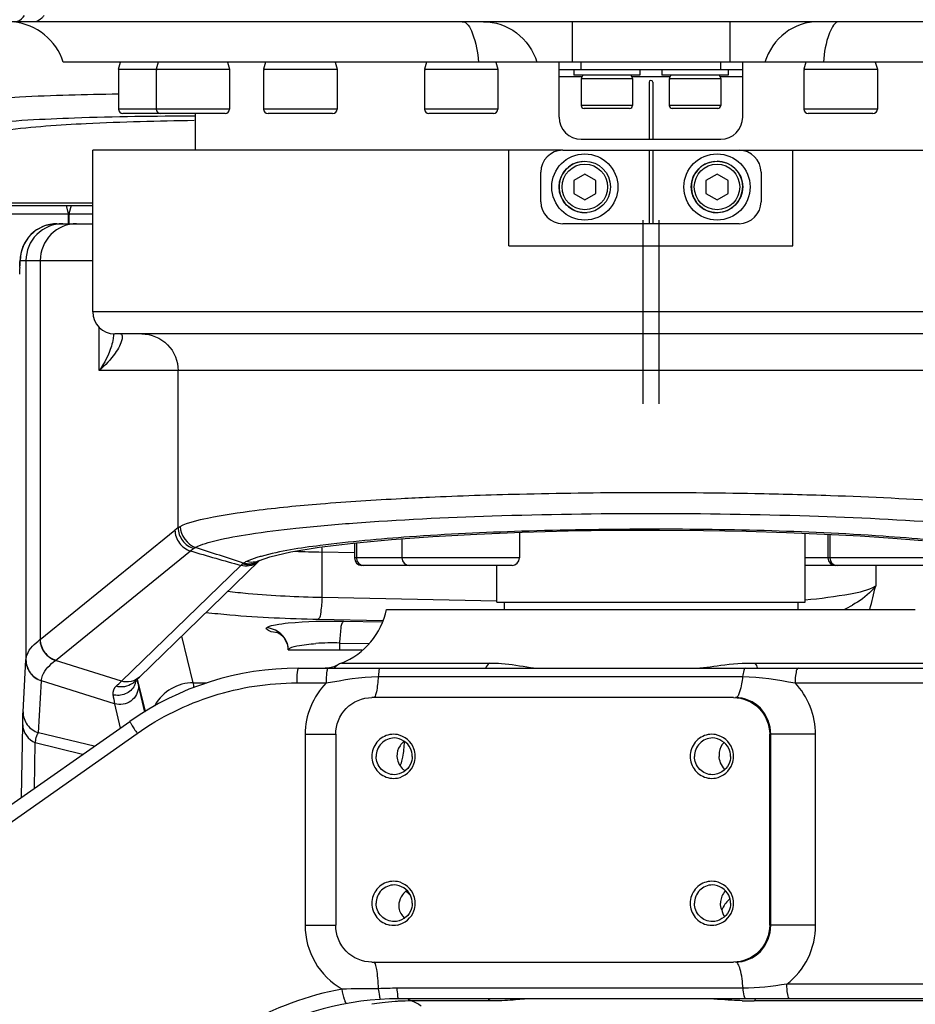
# Model space of a CAD drawing. Header units: millimetres. Extents: x 0 to 5940, y 0 to 4200.
# Tile 35 of 87: x 2798 to 2920, y 478 to 612. Entities that reach past the tile are written whole.
import ezdxf

# ---------------------------------------------------------------- set-up
doc = ezdxf.new("R2010")
doc.units = ezdxf.units.MM
doc.header["$LTSCALE"] = 326.7
doc.linetypes.add('CENTER', pattern=[0.6, 0.375, -0.075, 0.075, -0.075])
doc.layers.get('0').update_dxf_attribs({"linetype": 'CONTINUOUS'})
for name, color, linetype in [('03___PRT_ALL_CURVES', 7, 'CONTINUOUS'), ('304102000076DXF_CONTINUOUS_LINE', 7, 'CONTINUOUS'), ('304102000078DXF_CONTINUOUS_LINE', 7, 'CONTINUOUS'), ('304102000081DXF_CONTINUOUS_LINE', 7, 'CONTINUOUS'), ('304103000186DXF_CONTINUOUS_LINE', 7, 'CONTINUOUS'), ('304104000214DXF_CONTINUOUS_LINE', 7, 'CONTINUOUS'), ('304105000065DXF_CONTINUOUS_LINE', 7, 'CONTINUOUS'), ('304105000067DXF_CONTINUOUS_LINE', 7, 'CONTINUOUS'), ('304105000176DXF_CONTINUOUS_LINE', 7, 'CONTINUOUS'), ('304301000040DXF_CONTINUOUS_LINE', 7, 'CONTINUOUS'), ('304301000104DXF_CONTINUOUS_LINE', 7, 'CONTINUOUS'), ('501023000012DXF_CONTINUOUS_LINE', 7, 'CONTINUOUS'), ('501023000020DXF_CONTINUOUS_LINE', 7, 'CONTINUOUS'), ('501023000104DXF_CONTINUOUS_LINE', 7, 'CONTINUOUS'), ('501023000153DXF_CONTINUOUS_LINE', 7, 'CONTINUOUS'), ('504001000007DXF_CONTINUOUS_LINE', 7, 'CONTINUOUS'), ('604006000001DXF_CONTINUOUS_LINE', 7, 'CONTINUOUS'), ('604006000004DXF_CONTINUOUS_LINE', 7, 'CONTINUOUS'), ('604006000006DXF_CONTINUOUS_LINE', 7, 'CONTINUOUS')]:
    doc.layers.add(name, color=color, linetype=linetype)

msp = doc.modelspace()

# ---------------------------------------------------------------- linework, layer by layer
at = {"color": 2, "linetype": 'Continuous'}
msp.add_circle((2718.902, 681.882), 486, dxfattribs=at)
at = {"layer": '03___PRT_ALL_CURVES', "color": 7, "linetype": 'CENTER'}
for p, q in [((2882.805, 584.882), (2882.805, 559.882)), ((2884.999, 584.882), (2884.999, 559.882))]:
    msp.add_line(p, q, dxfattribs=at)
at = {"layer": '304102000076DXF_CONTINUOUS_LINE', "color": 7, "linetype": 'Continuous'}
for p, q in [((2807.902, 572.382), (2807.902, 594.382)), ((2871.902, 594.382), (2807.902, 594.382)), ((2864.569, 581.382), (2864.569, 594.382)), ((2895.902, 594.382), (2959.902, 594.382)), ((2903.235, 581.382), (2903.235, 594.382)), ((2803.027, 584.382), (2802.821, 584.377)), ((2803.027, 584.382), (2807.902, 584.382)), ((2864.569, 581.382), (2903.235, 581.382)), ((2956.9, 569.382), (2810.902, 569.382)), ((2830.519, 538.441), (2814.286, 522.677)), ((2830.519, 538.441), (2830.588, 538.507)), ((2830.541, 538.482), (2830.611, 538.519)), ((2830.632, 538.529), (2830.611, 538.519)), ((2834.511, 526.382), (2844.582, 526.382)), ((2814.286, 522.677), (2814.265, 522.656)), ((2813.445, 521.912), (2813.444, 521.912))]:
    msp.add_line(p, q, dxfattribs=at)
at = {"layer": '304102000076DXF_CONTINUOUS_LINE', "color": 9, "linetype": 'Continuous'}
for p, q in [((2798.027, 579.382), (2807.902, 579.382)), ((2798.815, 579.382), (2798.815, 525.027)), ((2800.757, 579.382), (2800.757, 527.807)), ((2959.902, 572.382), (2807.902, 572.382)), ((2808.798, 564.382), (2808.798, 570.248)), ((2948.902, 564.382), (2808.798, 564.382)), ((2819.534, 543.013), (2819.534, 564.382)), ((2800.757, 527.807), (2819.102, 542.679)), ((2802.844, 524.936), (2821.223, 539.836)), ((2839.125, 533.536), (2839.127, 539.687)), ((2843.56, 539.598), (2839.127, 539.687)), ((2828.068, 537.866), (2811.836, 522.101)), ((2914.504, 537.882), (2914.504, 535.079)), ((2839.125, 533.536), (2862.905, 533.059)), ((2838.605, 530.556), (2847.373, 530.38)), ((2842.072, 530.282), (2847.302, 530.177)), ((2821.602, 521.9), (2820.019, 528.244)), ((2800.724, 527.78), (2800.757, 527.807)), ((2841.551, 526.382), (2841.551, 527.302)), ((2841.551, 527.302), (2845.532, 527.222)), ((2798.412, 517.945), (2798.815, 525.027)), ((2811.836, 522.101), (2802.844, 524.936)), ((2800.514, 515.101), (2800.916, 522.157)), ((2800.916, 522.157), (2800.918, 522.181)), ((2810.889, 519.043), (2800.916, 522.157)), ((2813.93, 522.346), (2813.955, 522.225)), ((2815.092, 517.99), (2813.992, 522.402)), ((2814.137, 521.411), (2814.937, 517.892)), ((2821.602, 521.9), (2823.46, 521.9)), ((2810.889, 519.043), (2811.644, 515.725)), ((2798.226, 506.33), (2798.369, 516.171)), ((2808.119, 513.258), (2800.514, 515.101)), ((2799.98, 507.558), (2800.069, 513.707)), ((2806.526, 512.142), (2800.069, 513.707))]:
    msp.add_line(p, q, dxfattribs=at)
at = {"layer": '304102000076DXF_CONTINUOUS_LINE', "color": 7, "linetype": 'Continuous'}
for points in [[(2802.821, 584.377), (2801.349, 584.092), (2800.118, 583.449), (2799.168, 582.562), (2798.522, 581.554), (2798.19, 580.665), (2798.074, 580.119), (2798.034, 579.813), (2798.013, 579.59), (2797.999, 579.385)], [(2797.999, 579.385), (2797.987, 579.171), (2797.977, 578.935), (2797.966, 578.668)], [(2830.632, 538.529), (2832.03, 539.033), (2834.899, 539.706), (2838.742, 540.342), (2843.351, 540.911), (2848.565, 541.403), (2854.229, 541.814), (2860.208, 542.143), (2866.382, 542.39), (2872.643, 542.558), (2878.899, 542.651), (2885.066, 542.672), (2891.071, 542.627), (2896.852, 542.521), (2902.357, 542.358), (2907.545, 542.145), (2912.381, 541.888), (2916.836, 541.591), (2920.887, 541.261)], [(2833.082, 528.781), (2832.958, 528.812), (2832.996, 528.794), (2833.379, 528.569), (2833.908, 528.056), (2834.364, 527.205), (2834.51, 526.382)], [(2813.445, 521.912), (2813.661, 522.102), (2814.056, 522.461), (2814.264, 522.656)]]:
    msp.add_lwpolyline(points, dxfattribs=at)
at = {"layer": '304102000076DXF_CONTINUOUS_LINE', "color": 9, "linetype": 'Continuous'}
for centre, radius, start, end in [((2888.708, 575.383), 90.798, 178.08069, 178.65905), ((2826.274, 533.839), 11.383, 126.30428, 129.05545), ((2828.254, 531.043), 11.258, 125.87997, 128.64884), ((2230.49, -1256.574), 1891.717, 71.574463, 71.782015), ((2828.308, 539.908), 10.82, 358.83108, 2.57919), ((3225.173, 1930.484), 1448.129, 253.80267, 254.08452), ((2843.1, 724.367), 184.722, 267.63598, 268.76736), ((2835.789, 529.803), 11.162, 132.32337, 133.75759), ((2828.83, 540.178), 2.422, 306.61168, 314.19504), ((2829.039, 540.36), 2.41, 306.63286, 308.98934), ((2732.906, 578.302), 186.671, 345.59929, 346.61195), ((2901.518, 549.657), 19.794, 296.08138, 299.71294), ((2831.537, 526.352), 2.995, 16.92983, 22.85414), ((2840.432, 495.372), 31.944, 90.9478, 93.82273), ((2840.51, 492.665), 34.653, 88.27844, 91.00368), ((2796.042, 538.993), 23.126, 310.58665, 313.07604), ((2811.858, 523.739), 2.42, 306.51709, 310.9512), ((2811.368, 522.674), 2.498, 333.02524, 348.3766), ((2865.011, 533.143), 52.21, 192.07116, 192.53611), ((2858.674, 531.733), 45.718, 192.53517, 193.04917), ((2861.073, 530.096), 51.387, 191.00765, 192.42135), ((2821.57, 515.907), 5.969, 150.01752, 152.0316)]:
    msp.add_arc(centre, radius, start, end, dxfattribs=at)
at = {"layer": '304102000076DXF_CONTINUOUS_LINE', "color": 7, "linetype": 'Continuous'}
msp.add_arc((2810.902, 572.382), 3, 180, 270, dxfattribs=at)
at = {"layer": '304102000076DXF_CONTINUOUS_LINE', "color": 9, "linetype": 'Continuous'}
for points, knots in [([(2803.027, 584.382), (2801.752, 584.382), (2799.094, 583.315), (2798.027, 580.657), (2798.027, 579.382)], [0, 0, 0, 0, 0.4999963, 1, 1, 1, 1]), ([(2803.815, 584.382), (2802.54, 584.382), (2799.882, 583.314), (2798.815, 580.657), (2798.815, 579.382)], [0, 0, 0, 0, 0.4999963, 1, 1, 1, 1]), ([(2805.709, 584.382), (2804.444, 584.382), (2801.802, 583.303), (2800.757, 580.655), (2800.757, 579.382)], [0, 0, 0, 0, 0.4982714, 1, 1, 1, 1]), ([(2797.961, 578.424), (2797.965, 578.538), (2797.98, 578.845), (2797.981, 579.154), (2798.014, 579.343)], [0, 0, 0, 0, 0.3738289, 1, 1, 1, 1]), ([(2798.014, 579.343), (2798.016, 579.353), (2798.018, 579.364), (2798.023, 579.382), (2798.027, 579.382)], [0, 0, 0, 0, 0.7167281, 1, 1, 1, 1]), ([(2810.673, 568.742), (2810.621, 568.394), (2810.262, 566.841), (2809.502, 565.4), (2808.798, 564.382)], [0, 0, 0, 0, 0.2211581, 1, 1, 1, 1]), ([(2811.899, 568.69), (2811.753, 567.995), (2810.813, 566.408), (2809.602, 565.098), (2808.798, 564.382)], [0, 0, 0, 0, 0.397164, 1, 1, 1, 1]), ([(2811.7, 569.382), (2811.858, 569.382), (2811.972, 569.005), (2811.918, 568.782), (2811.899, 568.69)], [0, 0, 0, 0, 0.6276938, 1, 1, 1, 1]), ([(2814.583, 569.382), (2815.848, 569.382), (2818.49, 568.303), (2819.534, 565.655), (2819.534, 564.382)], [0, 0, 0, 0, 0.4982714, 1, 1, 1, 1]), ([(2819.794, 543.168), (2820.952, 543.758), (2824.402, 544.543), (2830.775, 545.531), (2839.6, 546.365), (2846.243, 546.792), (2849.908, 546.984)], [0, 0, 0, 0, 0.1280866, 0.3434897, 0.6383444, 1, 1, 1, 1]), ([(2849.908, 546.984), (2851.186, 547.051), (2856.55, 547.31), (2861.918, 547.489), (2866.008, 547.589)], [0, 0, 0, 0, 0.2382425, 1, 1, 1, 1]), ([(2866.008, 547.589), (2876.687, 547.85), (2890.807, 547.883), (2904.916, 547.515), (2908.347, 547.396)], [0, 0, 0, 0, 0.756821, 1, 1, 1, 1]), ([(2908.347, 547.396), (2913.865, 547.205), (2923.702, 546.739), (2935.155, 545.748), (2942.176, 544.77), (2945.716, 543.995), (2947.788, 543.4), (2948.902, 542.612), (2948.902, 542.251)], [0, 0, 0, 0, 0.4011532, 0.7161286, 0.8327558, 0.9189627, 0.9737492, 1, 1, 1, 1]), ([(2821.904, 540.318), (2822.775, 540.768), (2825.256, 541.447), (2829.817, 542.279), (2836.041, 543.033), (2847.029, 543.986), (2863.15, 544.746), (2883.895, 545.058), (2904.641, 544.746), (2920.764, 543.987), (2931.754, 543.034), (2937.98, 542.28), (2942.542, 541.447), (2945.025, 540.77), (2945.898, 540.32)], [0, 0, 0, 0, 0.0236113, 0.0611559, 0.1118286, 0.1742292, 0.3265608, 0.4999563, 0.6733581, 0.8257096, 0.8881238, 0.938812, 0.9763732, 1, 1, 1, 1]), ([(2819.534, 543.013), (2819.575, 543.041), (2819.66, 543.096), (2819.748, 543.144), (2819.794, 543.168)], [0, 0, 0, 0, 0.4889294, 1, 1, 1, 1]), ([(2819.534, 543.013), (2819.543, 542.391), (2819.968, 541.122), (2821.062, 540.352), (2821.656, 540.165)], [0, 0, 0, 0, 0.5000314, 1, 1, 1, 1]), ([(2936.438, 539.245), (2933.675, 539.952), (2926.685, 540.951), (2908.928, 542.478), (2888.303, 542.947), (2866.811, 542.617), (2852.036, 541.924), (2840.216, 540.841), (2833.464, 539.835), (2830.844, 539.105)], [0, 0, 0, 0, 0.0807255, 0.1991511, 0.5046613, 0.6638016, 0.8076136, 0.9230329, 1, 1, 1, 1]), ([(2819.102, 542.679), (2819.112, 542.058), (2819.538, 540.792), (2820.63, 540.023), (2821.223, 539.836)], [0, 0, 0, 0, 0.4998079, 1, 1, 1, 1]), ([(2821.656, 540.165), (2821.694, 540.193), (2821.775, 540.247), (2821.86, 540.295), (2821.904, 540.318)], [0, 0, 0, 0, 0.4894571, 1, 1, 1, 1]), ([(2830.844, 539.105), (2830.645, 539.05), (2829.96, 538.849), (2829.284, 538.612), (2828.826, 538.396)], [0, 0, 0, 0, 0.2899042, 1, 1, 1, 1]), ([(2828.409, 538.164), (2828.385, 538.147), (2828.338, 538.113), (2828.294, 538.076), (2828.273, 538.056)], [0, 0, 0, 0, 0.5087694, 1, 1, 1, 1]), ([(2828.826, 538.396), (2828.75, 538.36), (2828.608, 538.288), (2828.471, 538.206), (2828.409, 538.164)], [0, 0, 0, 0, 0.527802, 1, 1, 1, 1]), ([(2904.92, 533.178), (2906.984, 533.373), (2910.181, 533.816), (2913.48, 534.465), (2914.504, 535.079)], [0, 0, 0, 0, 0.6344942, 1, 1, 1, 1]), ([(2914.504, 535.079), (2914.334, 534.841), (2913.435, 533.791), (2912.271, 533.004), (2911.329, 532.465)], [0, 0, 0, 0, 0.212095, 1, 1, 1, 1]), ([(2826.248, 534.365), (2827.187, 534.252), (2831.468, 533.813), (2835.77, 533.612), (2839.125, 533.536)], [0, 0, 0, 0, 0.2198186, 1, 1, 1, 1]), ([(2839.125, 533.536), (2839.112, 532.868), (2838.967, 531.957), (2838.897, 530.743), (2838.605, 530.556)], [0, 0, 0, 0, 0.6582882, 1, 1, 1, 1]), ([(2823.296, 531.485), (2824.391, 531.355), (2829.481, 530.854), (2834.595, 530.637), (2838.605, 530.556)], [0, 0, 0, 0, 0.2156335, 1, 1, 1, 1]), ([(2831.544, 529.362), (2831.582, 529.412), (2831.971, 529.661), (2832.424, 529.73), (2832.803, 529.802)], [0, 0, 0, 0, 0.138996, 1, 1, 1, 1]), ([(2832.803, 529.802), (2833.371, 529.909), (2836.449, 530.284), (2839.554, 530.333), (2842.072, 530.282)], [0, 0, 0, 0, 0.1866362, 1, 1, 1, 1]), ([(2841.551, 527.302), (2841.565, 527.97), (2841.71, 528.881), (2841.78, 530.096), (2842.072, 530.282)], [0, 0, 0, 0, 0.6582882, 1, 1, 1, 1]), ([(2833.125, 528.701), (2832.682, 528.772), (2832.228, 528.705), (2831.454, 529.246), (2831.544, 529.362)], [0, 0, 0, 0, 0.7532384, 1, 1, 1, 1]), ([(2798.815, 525.027), (2798.83, 525.262), (2799.095, 526.392), (2800.002, 527.238), (2800.724, 527.78)], [0, 0, 0, 0, 0.2068737, 1, 1, 1, 1]), ([(2800.723, 527.779), (2800.733, 527.158), (2801.159, 525.892), (2802.251, 525.123), (2802.844, 524.936)], [0, 0, 0, 0, 0.4997812, 1, 1, 1, 1]), ([(2800.757, 527.807), (2800.767, 527.186), (2801.193, 525.92), (2802.286, 525.151), (2802.878, 524.964)], [0, 0, 0, 0, 0.4998079, 1, 1, 1, 1]), ([(2834.533, 526.382), (2834.726, 526.759), (2836.274, 526.984), (2837.427, 527.186), (2838.302, 527.245)], [0, 0, 0, 0, 0.3259669, 1, 1, 1, 1]), ([(2798.814, 525.001), (2798.814, 524.382), (2799.228, 523.109), (2800.323, 522.342), (2800.916, 522.157)], [0, 0, 0, 0, 0.4988285, 1, 1, 1, 1]), ([(2798.815, 525.027), (2798.816, 524.407), (2799.228, 523.133), (2800.325, 522.366), (2800.918, 522.181)], [0, 0, 0, 0, 0.4991788, 1, 1, 1, 1]), ([(2800.918, 522.181), (2800.935, 522.417), (2801.212, 523.546), (2802.12, 524.392), (2802.844, 524.936)], [0, 0, 0, 0, 0.206927, 1, 1, 1, 1]), ([(2813.594, 521.541), (2813.335, 521.034), (2812.425, 520.179), (2811.178, 520.12), (2810.632, 520.284)], [0, 0, 0, 0, 0.4992873, 1, 1, 1, 1]), ([(2814.136, 521.412), (2814.134, 520.664), (2813.349, 519.083), (2811.607, 518.822), (2810.889, 519.043)], [0, 0, 0, 0, 0.4988062, 1, 1, 1, 1]), ([(2821.602, 521.9), (2820.564, 521.897), (2818.455, 521.336), (2816.918, 519.787), (2816.4, 518.89)], [0, 0, 0, 0, 0.5005955, 1, 1, 1, 1]), ([(2798.369, 516.171), (2798.372, 516.383), (2798.383, 516.974), (2798.39, 517.566), (2798.412, 517.945)], [0, 0, 0, 0, 0.3578669, 1, 1, 1, 1]), ([(2798.412, 517.945), (2798.412, 517.326), (2798.825, 516.052), (2799.921, 515.286), (2800.514, 515.101)], [0, 0, 0, 0, 0.4990591, 1, 1, 1, 1]), ([(2800.069, 513.707), (2800.099, 513.88), (2800.2, 514.35), (2800.304, 514.867), (2800.514, 515.101)], [0, 0, 0, 0, 0.3575451, 1, 1, 1, 1])]:
    msp.add_open_spline(points, degree=3, knots=knots, dxfattribs=at)
for points in [[(2810.74, 569.418), (2810.73, 569.191), (2810.707, 568.966), (2810.673, 568.742)], [(2819.794, 543.168), (2819.811, 541.986), (2820.777, 540.676), (2821.904, 540.318)], [(2830.274, 538.234), (2829.676, 537.789), (2828.78, 537.643), (2828.068, 537.866)], [(2829.423, 537.977), (2829.044, 537.914), (2828.64, 537.942), (2828.273, 538.056)], [(2830.548, 538.487), (2829.956, 538.074), (2829.097, 537.947), (2828.409, 538.164)], [(2830.611, 538.52), (2830.075, 538.259), (2829.394, 538.214), (2828.826, 538.396)], [(2830.478, 538.426), (2830.171, 538.198), (2829.8, 538.04), (2829.423, 537.977)], [(2834.297, 527.515), (2833.867, 528.534), (2832.649, 529.351), (2831.544, 529.362)], [(2834.533, 526.382), (2834.53, 526.666), (2834.485, 526.952), (2834.402, 527.224)], [(2811.087, 521.431), (2810.775, 521.164), (2810.553, 520.688), (2810.632, 520.284)], [(2813.298, 521.795), (2812.698, 521.35), (2811.799, 521.206), (2811.087, 521.431)], [(2814.264, 522.656), (2813.662, 522.085), (2812.628, 521.853), (2811.836, 522.101)], [(2821.687, 521.228), (2821.666, 521.453), (2821.646, 521.678), (2821.602, 521.9)], [(2798.369, 516.171), (2798.372, 515.173), (2799.156, 514.11), (2800.069, 513.707)]]:
    msp.add_open_spline(points, degree=3, dxfattribs=at)
at = {"layer": '304102000078DXF_CONTINUOUS_LINE', "color": 7, "linetype": 'Continuous'}
for p, q in [((3316.392, 611.882), (2799.961, 611.882)), ((2963.9, 606.382), (2803.902, 606.382))]:
    msp.add_line(p, q, dxfattribs=at)
at = {"layer": '304102000078DXF_CONTINUOUS_LINE', "color": 9, "linetype": 'Continuous'}
for p, q in [((2873.166, 611.882), (2873.166, 606.382)), ((2894.638, 611.882), (2894.638, 606.382))]:
    msp.add_line(p, q, dxfattribs=at)
at = {"layer": '304102000078DXF_CONTINUOUS_LINE', "color": 7, "linetype": 'Continuous'}
msp.add_arc((2796.303, 603.882), 8, 18.20996, 83.98392, dxfattribs=at)
at = {"layer": '304102000078DXF_CONTINUOUS_LINE', "color": 9, "linetype": 'Continuous'}
for points, knots in [([(2858.193, 611.882), (2858.877, 611.882), (2860.076, 609.516), (2860.293, 607.732), (2860.424, 606.382)], [0, 0, 0, 0, 0.3349119, 1, 1, 1, 1]), ([(2861.112, 611.882), (2862.691, 611.882), (2865.97, 610.772), (2867.896, 607.926), (2868.382, 606.382)], [0, 0, 0, 0, 0.4937685, 1, 1, 1, 1]), ([(2906.692, 611.882), (2905.113, 611.882), (2901.834, 610.772), (2899.908, 607.926), (2899.422, 606.382)], [0, 0, 0, 0, 0.4937685, 1, 1, 1, 1]), ([(2909.61, 611.882), (2908.927, 611.882), (2907.728, 609.516), (2907.511, 607.732), (2907.38, 606.382)], [0, 0, 0, 0, 0.3349119, 1, 1, 1, 1])]:
    msp.add_open_spline(points, degree=3, knots=knots, dxfattribs=at)
at = {"layer": '304102000081DXF_CONTINUOUS_LINE', "color": 7, "linetype": 'Continuous'}
for p, q in [((2847.903, 531.882), (2919.9, 531.882)), ((2835.904, 523.882), (2953.033, 523.882)), ((2895.151, 519.882), (2845.911, 519.882)), ((2728.109, 457.234), (2812.96, 516.647)), ((2840.987, 514.882), (2840.987, 488.882)), ((2900.075, 488.882), (2900.075, 514.882)), ((2845.911, 483.882), (2895.151, 483.882)), ((2950.033, 478.882), (2849.62, 478.882))]:
    msp.add_line(p, q, dxfattribs=at)
at = {"layer": '304102000081DXF_CONTINUOUS_LINE', "color": 9, "linetype": 'Continuous'}
for p, q in [((2841.795, 524.588), (2861.928, 524.588)), ((2898.05, 524.588), (2923.603, 524.588)), ((2846.773, 522.739), (2896.389, 522.739)), ((2835.678, 521.882), (2839.684, 521.882)), ((2903.521, 521.882), (2952.4, 521.882)), ((2729.4, 455.594), (2813.958, 515.009)), ((2836.815, 514.882), (2836.815, 488.882)), ((2836.815, 514.882), (2840.987, 514.882)), ((2906.332, 514.882), (2900.075, 514.882)), ((2900.226, 488.881), (2900.226, 514.882)), ((2906.332, 488.882), (2906.332, 514.882)), ((2836.815, 488.882), (2840.987, 488.882)), ((2900.075, 488.882), (2900.226, 488.881)), ((2906.332, 488.882), (2900.226, 488.882)), ((2896.448, 480.31), (2849.358, 480.31)), ((2949.411, 480.882), (2902.4, 480.882)), ((2862.088, 478.591), (2851.287, 478.591)), ((2923.314, 478.591), (2897.948, 478.591))]:
    msp.add_line(p, q, dxfattribs=at)
at = {"layer": '304102000081DXF_CONTINUOUS_LINE', "color": 7, "linetype": 'Continuous'}
for points in [[(2840.573, 524.038), (2840.371, 523.988), (2840.138, 523.944), (2839.873, 523.908), (2839.568, 523.886)], [(2841.191, 524.266), (2841.113, 524.23), (2841.014, 524.187), (2840.893, 524.14), (2840.746, 524.089), (2840.573, 524.038)]]:
    msp.add_lwpolyline(points, dxfattribs=at)
for centre, radius, start, end in [((2838.104, 533.882), 10, 291.65851, 348.46304), ((2842.902, 521.799), 3, 111.65851, 135.46595), ((2835.904, 483.882), 40, 89.99789, 125.00212), ((2848.865, 511.947), 2.934, 79.92978, 100.07022), ((2892.197, 511.947), 2.934, 79.92978, 100.07022), ((2851.707, 511.967), 2.392, 140.20758, 145.25323), ((2851.746, 511.934), 2.443, 127.13194, 140.20015), ((2851.749, 511.929), 2.449, 125.55924, 127.10549), ((2848.752, 511.877), 3.068, 1.3645, 19.6282), ((2892.084, 511.877), 3.068, 1.3645, 19.6282), ((2848.752, 511.886), 3.068, 340.3718, 358.6355), ((2848.824, 511.882), 2.996, 358.68653, 1.31347), ((2892.084, 511.886), 3.068, 340.3718, 358.6355), ((2892.155, 511.882), 2.996, 358.68653, 1.31347), ((2852.063, 512.168), 2.794, 224.03963, 228.53721), ((2852.084, 512.192), 2.825, 228.52895, 234.55969), ((2848.865, 511.816), 2.934, 259.92978, 280.07022), ((2892.197, 511.816), 2.934, 259.92978, 280.07022), ((2848.865, 491.947), 2.934, 79.92978, 100.07022), ((2892.197, 491.947), 2.934, 79.92978, 100.07022), ((2895.901, 491.885), 2.519, 138.11184, 157.66484), ((2848.752, 491.877), 3.068, 1.3645, 19.6282), ((2848.824, 491.882), 2.996, 358.68653, 1.31347), ((2895.896, 491.881), 2.514, 173.98945, 179.98434), ((2895.939, 491.877), 2.558, 157.80953, 173.99696), ((2897.681, 489.177), 4.496, 133.0912, 134.93586), ((2892.084, 491.877), 3.068, 1.3645, 19.6282), ((2892.155, 491.882), 2.996, 358.68653, 1.31347), ((2848.752, 491.886), 3.068, 340.3718, 358.6355), ((2898.149, 488.794), 5.102, 144.66908, 154.52394), ((2892.084, 491.886), 3.068, 340.3718, 358.6355), ((2848.865, 491.816), 2.934, 259.92978, 280.07022), ((2892.197, 491.816), 2.934, 259.92978, 280.07022), ((2849.62, 438.882), 40, 90.00001, 120)]:
    msp.add_arc(centre, radius, start, end, dxfattribs=at)
at = {"layer": '304102000081DXF_CONTINUOUS_LINE', "color": 9, "linetype": 'Continuous'}
for centre, radius, start, end in [((2839.954, 513.88), 10.383, 348.31322, 0.01127), ((2840.703, 513.718), 9.616, 341.32678, 346.10836), ((2840.418, 513.79), 9.91, 346.09999, 348.27608), ((2846.448, 489.179), 6.019, 43.91508, 47.00249), ((2846.127, 488.873), 6.463, 39.50187, 43.89365), ((2849.357, 421.894), 58.416, 89.99938, 92.4962), ((2851.229, 447.454), 31.135, 93.99205, 97.24654), ((2851.257, 447.077), 31.513, 93.00185, 93.99387), ((2851.284, 446.503), 32.088, 89.99458, 92.9961), ((2897.951, 528.863), 50.272, 268.17066, 269.99592), ((2851.218, 447.561), 31.028, 97.25126, 99.84309)]:
    msp.add_arc(centre, radius, start, end, dxfattribs=at)
for points in [[(2861.928, 524.588), (2861.694, 524.409), (2861.517, 524.154), (2861.384, 523.891)], [(2898.05, 524.588), (2898.218, 524.389), (2898.32, 524.138), (2898.401, 523.891)], [(2839.684, 521.882), (2842.032, 522.275), (2844.393, 522.739), (2846.773, 522.739)], [(2867.501, 523.976), (2867.791, 523.929), (2868.083, 523.882), (2868.376, 523.882)], [(2896.389, 522.739), (2898.783, 522.739), (2901.16, 522.285), (2903.521, 521.882)], [(2839.684, 521.882), (2837.916, 520.083), (2836.814, 517.403), (2836.815, 514.882)], [(2906.332, 514.882), (2906.332, 517.396), (2905.266, 520.071), (2903.521, 521.882)], [(2841.86, 480.204), (2837.163, 479.348), (2832.551, 477.648), (2828.42, 475.255)], [(2846.813, 480.255), (2845.163, 480.187), (2843.511, 480.24), (2841.86, 480.204)], [(2902.4, 480.882), (2900.431, 480.574), (2898.441, 480.31), (2896.448, 480.31)], [(2851.287, 478.591), (2851.127, 478.648), (2850.975, 478.726), (2850.834, 478.82)], [(2852.64, 477.883), (2852.225, 478.177), (2851.766, 478.421), (2851.287, 478.591)], [(2862.088, 478.591), (2861.976, 478.65), (2861.875, 478.731), (2861.785, 478.82)]]:
    msp.add_open_spline(points, degree=3, dxfattribs=at)
for points, knots in [([(2861.928, 524.588), (2862.468, 524.587), (2864.341, 524.533), (2866.187, 524.19), (2867.501, 523.976)], [0, 0, 0, 0, 0.2882476, 1, 1, 1, 1]), ([(2889.617, 523.882), (2890.888, 523.882), (2893.681, 524.393), (2896.5, 524.588), (2898.05, 524.588)], [0, 0, 0, 0, 0.4504616, 1, 1, 1, 1]), ([(2835.904, 523.882), (2835.845, 523.882), (2835.793, 523.598), (2835.69, 523.034), (2835.678, 522.353), (2835.678, 521.882)], [0, 0, 0, 0, 0.0861848, 0.3027278, 1, 1, 1, 1]), ([(2839.923, 523.882), (2839.863, 523.882), (2839.803, 523.601), (2839.699, 523.031), (2839.683, 522.354), (2839.683, 521.882)], [0, 0, 0, 0, 0.0873492, 0.3038839, 1, 1, 1, 1]), ([(2846.773, 522.739), (2846.73, 522.041), (2846.635, 521.093), (2846.435, 520.212), (2846.267, 519.882), (2846.177, 519.882)], [0, 0, 0, 0, 0.7064072, 0.9089862, 1, 1, 1, 1]), ([(2847.013, 523.882), (2846.899, 523.882), (2846.853, 523.303), (2846.791, 523.018), (2846.774, 522.739)], [0, 0, 0, 0, 0.2886273, 1, 1, 1, 1]), ([(2896.389, 522.739), (2896.316, 522.035), (2896.195, 521.186), (2895.722, 519.882), (2895.399, 519.882)], [0, 0, 0, 0, 0.6860762, 1, 1, 1, 1]), ([(2896.785, 523.882), (2896.655, 523.882), (2896.466, 523.36), (2896.418, 523.02), (2896.389, 522.739)], [0, 0, 0, 0, 0.3138095, 1, 1, 1, 1]), ([(2903.985, 523.882), (2903.762, 523.882), (2903.581, 522.898), (2903.523, 522.355), (2903.523, 521.882)], [0, 0, 0, 0, 0.3207894, 1, 1, 1, 1]), ([(2813.958, 515.009), (2817.106, 517.221), (2824.112, 520.695), (2831.841, 521.882), (2835.678, 521.882)], [0, 0, 0, 0, 0.5006344, 1, 1, 1, 1]), ([(2900.226, 514.882), (2900.226, 516.152), (2899.239, 518.776), (2896.636, 519.882), (2895.399, 519.882)], [0, 0, 0, 0, 0.5066487, 1, 1, 1, 1]), ([(2812.961, 516.648), (2812.919, 516.619), (2813.097, 516.391), (2813.212, 516.101), (2813.575, 515.579), (2813.818, 515.211), (2813.958, 515.009)], [0, 0, 0, 0, 0.0785969, 0.2935318, 0.6160129, 1, 1, 1, 1]), ([(2836.815, 488.882), (2836.814, 487.147), (2837.756, 483.619), (2840.358, 481.062), (2841.86, 480.204)], [0, 0, 0, 0, 0.5007335, 1, 1, 1, 1]), ([(2895.398, 483.882), (2896.636, 483.882), (2899.239, 484.987), (2900.226, 487.61), (2900.226, 488.881)], [0, 0, 0, 0, 0.4933503, 1, 1, 1, 1]), ([(2902.4, 480.882), (2903.608, 481.802), (2905.625, 484.255), (2906.332, 487.349), (2906.332, 488.882)], [0, 0, 0, 0, 0.4975946, 1, 1, 1, 1]), ([(2846.813, 480.255), (2846.795, 480.74), (2846.747, 481.603), (2846.604, 482.775), (2846.47, 483.432), (2846.289, 483.881), (2846.177, 483.882)], [0, 0, 0, 0, 0.3902571, 0.7038347, 0.9107193, 1, 1, 1, 1]), ([(2896.448, 480.31), (2896.391, 481.178), (2896.237, 482.34), (2895.867, 483.52), (2895.541, 483.882), (2895.398, 483.882)], [0, 0, 0, 0, 0.6800939, 0.8883596, 1, 1, 1, 1]), ([(2842.465, 478.237), (2842.405, 478.226), (2842.292, 478.497), (2842.084, 479.052), (2841.945, 479.73), (2841.86, 480.204)], [0, 0, 0, 0, 0.0878867, 0.3053139, 1, 1, 1, 1]), ([(2847.189, 478.808), (2847.04, 478.799), (2846.945, 479.541), (2846.849, 479.902), (2846.813, 480.255)], [0, 0, 0, 0, 0.2956181, 1, 1, 1, 1]), ([(2849.62, 478.882), (2849.477, 478.882), (2849.449, 479.615), (2849.372, 479.965), (2849.358, 480.31)], [0, 0, 0, 0, 0.2924955, 1, 1, 1, 1]), ([(2896.868, 478.882), (2896.71, 478.882), (2896.523, 479.558), (2896.471, 479.963), (2896.448, 480.31)], [0, 0, 0, 0, 0.312664, 1, 1, 1, 1]), ([(2902.859, 478.882), (2902.636, 478.882), (2902.459, 479.867), (2902.4, 480.408), (2902.4, 480.882)], [0, 0, 0, 0, 0.3203714, 1, 1, 1, 1]), ([(2867.611, 478.882), (2866.784, 478.882), (2864.948, 478.666), (2863.104, 478.591), (2862.088, 478.591)], [0, 0, 0, 0, 0.4488421, 1, 1, 1, 1]), ([(2896.346, 478.617), (2895.871, 478.632), (2894.094, 478.708), (2892.321, 478.882), (2891.019, 478.882)], [0, 0, 0, 0, 0.2676877, 1, 1, 1, 1]), ([(2897.948, 478.591), (2897.984, 478.621), (2898.054, 478.693), (2898.113, 478.775), (2898.143, 478.82)], [0, 0, 0, 0, 0.4650381, 1, 1, 1, 1])]:
    msp.add_open_spline(points, degree=3, knots=knots, dxfattribs=at)
at = {"layer": '304102000081DXF_CONTINUOUS_LINE', "color": 7, "linetype": 'Continuous'}
for points, knots in [([(2840.987, 514.882), (2840.987, 516.154), (2842.019, 518.796), (2844.652, 519.882), (2845.911, 519.882)], [0, 0, 0, 0, 0.5027058, 1, 1, 1, 1]), ([(2895.151, 519.882), (2896.41, 519.882), (2899.043, 518.796), (2900.075, 516.154), (2900.075, 514.882)], [0, 0, 0, 0, 0.4972942, 1, 1, 1, 1]), ([(2848.352, 514.836), (2847.687, 514.717), (2846.397, 513.969), (2845.911, 512.564), (2845.911, 511.882)], [0, 0, 0, 0, 0.4975823, 1, 1, 1, 1]), ([(2891.684, 514.836), (2891.018, 514.717), (2889.728, 513.969), (2889.242, 512.564), (2889.242, 511.882)], [0, 0, 0, 0, 0.4975823, 1, 1, 1, 1]), ([(2848.952, 514.381), (2848.323, 514.381), (2847.006, 513.839), (2846.49, 512.518), (2846.49, 511.882)], [0, 0, 0, 0, 0.4972377, 1, 1, 1, 1]), ([(2892.284, 514.381), (2891.654, 514.381), (2890.338, 513.839), (2889.822, 512.518), (2889.822, 511.882)], [0, 0, 0, 0, 0.4972377, 1, 1, 1, 1]), ([(2893.862, 513.78), (2893.512, 513.427), (2893.202, 512.75), (2893.18, 512.066), (2893.191, 511.882)], [0, 0, 0, 0, 0.7287856, 1, 1, 1, 1]), ([(2845.911, 511.882), (2845.911, 511.199), (2846.397, 509.794), (2847.687, 509.046), (2848.352, 508.927)], [0, 0, 0, 0, 0.5024177, 1, 1, 1, 1]), ([(2848.952, 509.382), (2848.323, 509.382), (2847.006, 509.924), (2846.49, 511.245), (2846.49, 511.882)], [0, 0, 0, 0, 0.4972377, 1, 1, 1, 1]), ([(2889.242, 511.882), (2889.242, 511.199), (2889.728, 509.794), (2891.018, 509.046), (2891.684, 508.927)], [0, 0, 0, 0, 0.5024177, 1, 1, 1, 1]), ([(2892.284, 509.382), (2891.654, 509.382), (2890.338, 509.924), (2889.822, 511.245), (2889.822, 511.882)], [0, 0, 0, 0, 0.4972377, 1, 1, 1, 1]), ([(2848.352, 494.836), (2847.687, 494.717), (2846.397, 493.969), (2845.911, 492.564), (2845.911, 491.882)], [0, 0, 0, 0, 0.4975823, 1, 1, 1, 1]), ([(2891.684, 494.836), (2891.018, 494.717), (2889.728, 493.969), (2889.242, 492.564), (2889.242, 491.882)], [0, 0, 0, 0, 0.4975823, 1, 1, 1, 1]), ([(2848.952, 494.381), (2848.323, 494.381), (2847.006, 493.839), (2846.49, 492.518), (2846.49, 491.882)], [0, 0, 0, 0, 0.4972377, 1, 1, 1, 1]), ([(2892.284, 494.381), (2891.654, 494.381), (2890.338, 493.839), (2889.822, 492.518), (2889.822, 491.882)], [0, 0, 0, 0, 0.4972377, 1, 1, 1, 1]), ([(2845.911, 491.882), (2845.911, 491.199), (2846.397, 489.794), (2847.687, 489.046), (2848.352, 488.927)], [0, 0, 0, 0, 0.5024177, 1, 1, 1, 1]), ([(2848.952, 489.382), (2848.323, 489.382), (2847.006, 489.924), (2846.49, 491.245), (2846.49, 491.882)], [0, 0, 0, 0, 0.4972377, 1, 1, 1, 1]), ([(2849.585, 491.882), (2849.51, 491.346), (2849.704, 490.527), (2850.231, 489.993), (2850.39, 489.868)], [0, 0, 0, 0, 0.728265, 1, 1, 1, 1]), ([(2889.242, 491.882), (2889.242, 491.199), (2889.728, 489.794), (2891.018, 489.046), (2891.684, 488.927)], [0, 0, 0, 0, 0.5024177, 1, 1, 1, 1]), ([(2892.284, 489.382), (2891.654, 489.382), (2890.338, 489.924), (2889.822, 491.245), (2889.822, 491.882)], [0, 0, 0, 0, 0.4972377, 1, 1, 1, 1]), ([(2845.911, 483.882), (2844.652, 483.882), (2842.019, 484.967), (2840.987, 487.609), (2840.987, 488.882)], [0, 0, 0, 0, 0.4972942, 1, 1, 1, 1]), ([(2900.075, 488.882), (2900.075, 487.609), (2899.043, 484.967), (2896.41, 483.882), (2895.151, 483.882)], [0, 0, 0, 0, 0.5027058, 1, 1, 1, 1])]:
    msp.add_open_spline(points, degree=3, knots=knots, dxfattribs=at)
for points in [[(2851.641, 512.908), (2851.307, 513.841), (2850.354, 514.661), (2849.378, 514.836)], [(2894.973, 512.908), (2894.639, 513.841), (2893.685, 514.661), (2892.71, 514.836)], [(2851.17, 512.966), (2850.795, 513.759), (2849.829, 514.381), (2848.952, 514.381)], [(2849.742, 513.33), (2849.456, 512.917), (2849.302, 512.384), (2849.324, 511.882)], [(2894.502, 512.966), (2894.127, 513.759), (2893.161, 514.381), (2892.284, 514.381)], [(2851.414, 511.882), (2851.414, 512.252), (2851.329, 512.631), (2851.17, 512.966)], [(2894.746, 511.882), (2894.746, 512.252), (2894.66, 512.631), (2894.502, 512.966)], [(2851.17, 510.797), (2850.795, 510.004), (2849.829, 509.382), (2848.952, 509.382)], [(2849.324, 511.882), (2849.351, 511.279), (2849.636, 510.66), (2850.055, 510.226)], [(2849.378, 508.927), (2850.354, 509.102), (2851.307, 509.922), (2851.641, 510.856)], [(2851.414, 511.882), (2851.414, 511.511), (2851.329, 511.132), (2851.17, 510.797)], [(2894.502, 510.797), (2894.127, 510.004), (2893.161, 509.382), (2892.284, 509.382)], [(2892.71, 508.927), (2893.685, 509.102), (2894.639, 509.922), (2894.973, 510.856)], [(2893.387, 511.01), (2893.277, 511.287), (2893.21, 511.585), (2893.191, 511.882)], [(2893.963, 510.107), (2893.716, 510.365), (2893.518, 510.678), (2893.387, 511.01)], [(2894.746, 511.882), (2894.746, 511.511), (2894.66, 511.132), (2894.502, 510.797)], [(2851.641, 492.908), (2851.307, 493.841), (2850.354, 494.661), (2849.378, 494.836)], [(2894.973, 492.908), (2894.639, 493.841), (2893.685, 494.661), (2892.71, 494.836)], [(2851.17, 492.966), (2850.795, 493.759), (2849.829, 494.381), (2848.952, 494.381)], [(2850.641, 493.638), (2850.426, 493.467), (2850.231, 493.267), (2850.069, 493.045)], [(2894.502, 492.966), (2894.127, 493.759), (2893.161, 494.381), (2892.284, 494.381)], [(2850.069, 493.045), (2849.821, 492.706), (2849.643, 492.298), (2849.585, 491.882)], [(2851.414, 491.882), (2851.414, 492.252), (2851.329, 492.631), (2851.17, 492.966)], [(2851.414, 491.882), (2851.414, 491.511), (2851.329, 491.132), (2851.17, 490.797)], [(2893.544, 490.989), (2893.437, 491.272), (2893.381, 491.579), (2893.381, 491.882)], [(2894.505, 492.359), (2894.316, 492.17), (2894.142, 491.963), (2893.987, 491.745)], [(2894.746, 491.882), (2894.746, 492.252), (2894.66, 492.631), (2894.502, 492.966)], [(2894.746, 491.882), (2894.746, 491.511), (2894.66, 491.132), (2894.502, 490.797)], [(2851.17, 490.797), (2850.795, 490.004), (2849.829, 489.382), (2848.952, 489.382)], [(2849.378, 488.927), (2850.354, 489.102), (2851.307, 489.922), (2851.641, 490.856)], [(2894.502, 490.797), (2894.127, 490.004), (2893.161, 489.382), (2892.284, 489.382)], [(2892.71, 488.927), (2893.685, 489.102), (2894.639, 489.922), (2894.973, 490.856)], [(2893.544, 490.989), (2893.592, 490.663), (2893.723, 490.337), (2893.924, 490.076)]]:
    msp.add_open_spline(points, degree=3, dxfattribs=at)
at = {"layer": '304103000186DXF_CONTINUOUS_LINE', "color": 9, "linetype": 'Continuous'}
for points, knots in [([(2778.022, 597.537), (2778.227, 597.956), (2779.194, 598.747), (2782.412, 600.007), (2788.827, 601.043), (2798.978, 601.797), (2806.901, 601.992), (2811.384, 602.058)], [0, 0, 0, 0, 0.0409529, 0.1036157, 0.3044923, 0.6061145, 1, 1, 1, 1]), ([(2780.815, 594.567), (2781.042, 595.046), (2782.252, 595.916), (2786.197, 597.251), (2794.14, 598.277), (2806.645, 598.94), (2816.402, 599.054), (2821.899, 599.08)], [0, 0, 0, 0, 0.0380309, 0.0994068, 0.3012734, 0.6057543, 1, 1, 1, 1])]:
    msp.add_open_spline(points, degree=3, knots=knots, dxfattribs=at)
at = {"layer": '304103000186DXF_CONTINUOUS_LINE', "color": 7, "linetype": 'Continuous'}
msp.add_open_spline([(2786.902, 593.655), (2786.902, 594.667), (2789.342, 595.798), (2792.317, 596.545), (2798.392, 597.528), (2808.206, 598.168), (2816.821, 598.392), (2821.721, 598.464)], degree=3, knots=[0, 0, 0, 0, 0.0848979, 0.1678295, 0.2799563, 0.5889401, 1, 1, 1, 1], dxfattribs=at)
at = {"layer": '304104000214DXF_CONTINUOUS_LINE', "color": 7, "linetype": 'Continuous'}
for p, q in [((2904.902, 532.882), (2904.902, 542.254)), ((2862.902, 532.882), (2862.902, 537.882)), ((2862.902, 532.882), (2904.902, 532.882)), ((2863.902, 532.882), (2863.902, 531.882)), ((2903.902, 532.882), (2903.902, 531.882))]:
    msp.add_line(p, q, dxfattribs=at)
at = {"layer": '304105000065DXF_CONTINUOUS_LINE', "color": 7, "linetype": 'Continuous'}
for p, q in [((2871.402, 598.882), (2871.402, 606.382)), ((2896.402, 598.882), (2896.402, 606.382)), ((2871.402, 605.382), (2896.402, 605.382)), ((2883.652, 603.632), (2883.652, 595.882)), ((2884.152, 603.632), (2884.152, 595.882)), ((2874.402, 595.882), (2893.402, 595.882))]:
    msp.add_line(p, q, dxfattribs=at)
at = {"layer": '304105000065DXF_CONTINUOUS_LINE', "color": 9, "linetype": 'Continuous'}
for p, q in [((2874.402, 605.382), (2874.402, 606.382)), ((2893.402, 605.382), (2893.402, 606.382)), ((2874.523, 604.382), (2871.402, 604.382)), ((2886.523, 604.382), (2881.28, 604.382)), ((2896.402, 604.382), (2893.28, 604.382))]:
    msp.add_line(p, q, dxfattribs=at)
at = {"layer": '304105000065DXF_CONTINUOUS_LINE', "color": 7, "linetype": 'Continuous'}
for centre, radius, start, end in [((2883.902, 603.632), 0.25, 0, 180), ((2874.402, 598.882), 3, 180, 270), ((2893.402, 598.882), 3, 270, 360)]:
    msp.add_arc(centre, radius, start, end, dxfattribs=at)
at = {"layer": '304105000067DXF_CONTINUOUS_LINE', "color": 7, "linetype": 'Continuous'}
for p, q in [((2871.902, 594.382), (2895.902, 594.382)), ((2883.652, 594.382), (2883.652, 584.382)), ((2884.152, 594.382), (2884.152, 584.382)), ((2868.902, 587.382), (2868.902, 591.382)), ((2898.902, 591.382), (2898.902, 587.382)), ((2895.902, 584.382), (2871.902, 584.382))]:
    msp.add_line(p, q, dxfattribs=at)
for centre, start, end in [((2871.902, 591.382), 90, 180), ((2895.902, 591.382), 0, 90), ((2871.902, 587.382), 180, 270), ((2895.902, 587.382), 270, 360)]:
    msp.add_arc(centre, 3, start, end, dxfattribs=at)
at = {"layer": '304105000176DXF_CONTINUOUS_LINE', "color": 7, "linetype": 'Continuous'}
msp.add_line((2799.961, 611.882), (2743.806, 611.882), dxfattribs=at)
for points, knots in [([(2797.312, 611.882), (2797.428, 611.882), (2797.961, 611.969), (2798.377, 612.384), (2798.614, 612.721)], [0, 0, 0, 0, 0.2192272, 1, 1, 1, 1]), ([(2801.263, 612.721), (2801.173, 612.593), (2800.849, 612.185), (2800.331, 611.882), (2799.961, 611.882)], [0, 0, 0, 0, 0.2972447, 1, 1, 1, 1])]:
    msp.add_open_spline(points, degree=3, knots=knots, dxfattribs=at)
at = {"layer": '304301000040DXF_CONTINUOUS_LINE', "color": 7, "linetype": 'Continuous'}
msp.add_line((2821.902, 594.382), (2821.902, 599.382), dxfattribs=at)
at = {"layer": '304301000104DXF_CONTINUOUS_LINE', "color": 7, "linetype": 'Continuous'}
for p, q in [((2807.902, 587.182), (2788.902, 587.182)), ((2789.202, 586.882), (2807.902, 586.882))]:
    msp.add_line(p, q, dxfattribs=at)
at = {"layer": '501023000012DXF_CONTINUOUS_LINE', "color": 7, "linetype": 'Continuous'}
for p, q in [((2811.402, 605.382), (2811.402, 599.982)), ((2816.54, 605.382), (2811.402, 605.382)), ((2816.54, 605.382), (2816.54, 599.982)), ((2826.54, 605.382), (2816.54, 605.382)), ((2826.54, 605.382), (2826.54, 599.982)), ((2831.172, 605.382), (2831.172, 599.982)), ((2841.172, 605.382), (2831.172, 605.382)), ((2841.172, 605.382), (2841.172, 599.982)), ((2853.071, 605.382), (2853.071, 599.982)), ((2863.071, 605.382), (2853.071, 605.382)), ((2863.071, 605.382), (2863.071, 599.982)), ((2904.733, 605.382), (2904.733, 599.982)), ((2914.733, 605.382), (2904.733, 605.382)), ((2914.733, 605.382), (2914.733, 599.982)), ((2817.14, 599.382), (2812.002, 599.382)), ((2825.94, 599.382), (2817.14, 599.382)), ((2840.572, 599.382), (2831.772, 599.382)), ((2862.471, 599.382), (2853.671, 599.382)), ((2914.133, 599.382), (2905.333, 599.382))]:
    msp.add_line(p, q, dxfattribs=at)
at = {"layer": '501023000012DXF_CONTINUOUS_LINE', "color": 9, "linetype": 'Continuous'}
for p, q in [((2816.54, 599.982), (2811.402, 599.982)), ((2826.54, 599.982), (2816.54, 599.982)), ((2841.172, 599.982), (2831.172, 599.982)), ((2863.071, 599.982), (2853.071, 599.982)), ((2914.733, 599.982), (2904.733, 599.982))]:
    msp.add_line(p, q, dxfattribs=at)
at = {"layer": '501023000012DXF_CONTINUOUS_LINE', "color": 7, "linetype": 'Continuous'}
for centre, start, end in [((2812.002, 599.982), 180, 270), ((2817.14, 599.982), 180, 270), ((2825.94, 599.982), 270, 360), ((2831.772, 599.982), 180, 270), ((2840.572, 599.982), 270, 360), ((2853.671, 599.982), 180, 270), ((2862.471, 599.982), 270, 360), ((2905.333, 599.982), 180, 270), ((2914.133, 599.982), 270, 360)]:
    msp.add_arc(centre, 0.6, start, end, dxfattribs=at)
at = {"layer": '501023000020DXF_CONTINUOUS_LINE', "color": 7, "linetype": 'Continuous'}
for p, q in [((2874.402, 604.082), (2874.402, 600.482)), ((2881.402, 604.082), (2874.402, 604.082)), ((2881.402, 604.082), (2881.402, 600.482)), ((2886.402, 604.082), (2886.402, 600.482)), ((2893.402, 604.082), (2886.402, 604.082)), ((2893.402, 604.082), (2893.402, 600.482)), ((2881.002, 600.082), (2874.802, 600.082)), ((2893.002, 600.082), (2886.802, 600.082)), ((2874.902, 591.114), (2873.402, 590.248)), ((2876.402, 590.248), (2874.902, 591.114)), ((2892.902, 591.114), (2891.402, 590.248)), ((2894.402, 590.248), (2892.902, 591.114)), ((2873.402, 590.248), (2873.402, 588.516)), ((2876.402, 588.516), (2876.402, 590.248)), ((2891.402, 590.248), (2891.402, 588.516)), ((2894.402, 588.516), (2894.402, 590.248)), ((2873.402, 588.516), (2874.902, 587.65)), ((2874.902, 587.65), (2876.402, 588.516)), ((2891.402, 588.516), (2892.902, 587.65)), ((2892.902, 587.65), (2894.402, 588.516))]:
    msp.add_line(p, q, dxfattribs=at)
at = {"layer": '501023000020DXF_CONTINUOUS_LINE', "color": 9, "linetype": 'Continuous'}
for p, q in [((2881.402, 600.482), (2874.402, 600.482)), ((2893.402, 600.482), (2886.402, 600.482))]:
    msp.add_line(p, q, dxfattribs=at)
at = {"layer": '501023000020DXF_CONTINUOUS_LINE', "color": 7, "linetype": 'Continuous'}
for centre in [(2874.902, 589.382), (2892.902, 589.382)]:
    msp.add_circle(centre, 3.5, dxfattribs=at)
at = {"layer": '501023000020DXF_CONTINUOUS_LINE', "color": 9, "linetype": 'Continuous'}
for centre in [(2874.902, 589.382), (2892.902, 589.382)]:
    msp.add_circle(centre, 3.1, dxfattribs=at)
at = {"layer": '501023000020DXF_CONTINUOUS_LINE', "color": 7, "linetype": 'Continuous'}
for centre, start, end in [((2874.802, 600.482), 180, 270), ((2881.002, 600.482), 270, 360), ((2886.802, 600.482), 180, 270), ((2893.002, 600.482), 270, 360)]:
    msp.add_arc(centre, 0.4, start, end, dxfattribs=at)
at = {"layer": '501023000104DXF_CONTINUOUS_LINE', "color": 7, "linetype": 'Continuous'}
for p, q in [((2804.583, 585.682), (2791.583, 585.682)), ((2804.583, 585.682), (2804.583, 584.382)), ((2804.648, 585.682), (2804.648, 584.382)), ((2807.902, 585.682), (2804.648, 585.682))]:
    msp.add_line(p, q, dxfattribs=at)
at = {"layer": '501023000153DXF_CONTINUOUS_LINE', "color": 7, "linetype": 'Continuous'}
for p, q in [((2850.006, 541.508), (2850.006, 538.882)), ((2866.006, 542.375), (2866.006, 538.882)), ((2908.002, 542.121), (2908.002, 538.882)), ((2908.258, 542.107), (2908.258, 538.882)), ((2843.545, 540.929), (2843.545, 538.882)), ((2843.802, 540.953), (2843.802, 538.882)), ((2844.802, 537.882), (2844.545, 537.882)), ((2851.006, 537.882), (2844.802, 537.882)), ((2865.006, 537.882), (2851.006, 537.882)), ((2909.002, 537.882), (2904.902, 537.882)), ((2909.258, 537.882), (2909.002, 537.882)), ((2923.258, 537.882), (2909.258, 537.882))]:
    msp.add_line(p, q, dxfattribs=at)
at = {"layer": '501023000153DXF_CONTINUOUS_LINE', "color": 9, "linetype": 'Continuous'}
for p, q in [((2843.802, 538.882), (2843.545, 538.882)), ((2850.006, 538.882), (2843.802, 538.882)), ((2866.006, 538.882), (2850.006, 538.882)), ((2908.002, 538.882), (2904.902, 538.882)), ((2908.258, 538.882), (2908.002, 538.882)), ((2924.258, 538.882), (2908.258, 538.882))]:
    msp.add_line(p, q, dxfattribs=at)
at = {"layer": '501023000153DXF_CONTINUOUS_LINE', "color": 7, "linetype": 'Continuous'}
for centre, start, end in [((2844.545, 538.882), 180, 270), ((2844.802, 538.882), 180, 270), ((2851.006, 538.882), 180, 270), ((2865.006, 538.882), 270, 360), ((2909.002, 538.882), 180, 270), ((2909.258, 538.882), 180, 270)]:
    msp.add_arc(centre, 1, start, end, dxfattribs=at)
at = {"layer": '504001000007DXF_CONTINUOUS_LINE', "color": 7, "linetype": 'Continuous'}
for p, q in [((2873.402, 605.382), (2873.402, 604.582)), ((2882.402, 604.582), (2873.402, 604.582)), ((2882.402, 605.382), (2882.402, 604.582)), ((2885.402, 605.382), (2885.402, 604.582)), ((2894.402, 604.582), (2885.402, 604.582)), ((2894.402, 605.382), (2894.402, 604.582))]:
    msp.add_line(p, q, dxfattribs=at)
for centre in [(2874.902, 589.382), (2892.902, 589.382)]:
    msp.add_circle(centre, 4.5, dxfattribs=at)
at = {"layer": '604006000001DXF_CONTINUOUS_LINE', "color": 7, "linetype": 'Continuous'}
for p, q in [((2874.621, 604.582), (2874.402, 604.132)), ((2881.183, 604.582), (2881.402, 604.132)), ((2886.621, 604.582), (2886.402, 604.132)), ((2893.183, 604.582), (2893.402, 604.132)), ((2874.402, 604.132), (2874.505, 604.082)), ((2874.402, 604.132), (2881.402, 604.132)), ((2881.402, 604.132), (2881.298, 604.082)), ((2886.402, 604.132), (2886.505, 604.082)), ((2886.402, 604.132), (2893.402, 604.132)), ((2893.402, 604.132), (2893.298, 604.082))]:
    msp.add_line(p, q, dxfattribs=at)
for centre, end in [((2874.902, 589.382), 275.34465), ((2892.902, 589.382), 90)]:
    msp.add_arc(centre, 3.5, 95.34465, end, dxfattribs=at)
at = {"layer": '604006000004DXF_CONTINUOUS_LINE', "color": 7, "linetype": 'Continuous'}
for p, q in [((2791.583, 585.724), (2804.583, 585.724)), ((2804.267, 586.882), (2804.583, 585.724)), ((2804.583, 585.724), (2804.428, 585.682)), ((2804.965, 586.882), (2804.648, 585.724)), ((2804.648, 585.724), (2804.804, 585.682)), ((2804.648, 585.724), (2807.902, 585.724))]:
    msp.add_line(p, q, dxfattribs=at)
at = {"layer": '604006000006DXF_CONTINUOUS_LINE', "color": 7, "linetype": 'Continuous'}
for p, q in [((2811.402, 605.421), (2811.679, 606.382)), ((2816.817, 606.382), (2816.54, 605.421)), ((2826.263, 606.382), (2826.54, 605.421)), ((2831.449, 606.382), (2831.172, 605.421)), ((2840.895, 606.382), (2841.172, 605.421)), ((2853.348, 606.382), (2853.071, 605.421)), ((2862.794, 606.382), (2863.071, 605.421)), ((2905.01, 606.382), (2904.733, 605.421)), ((2914.456, 606.382), (2914.733, 605.421)), ((2811.538, 605.382), (2811.402, 605.421)), ((2811.402, 605.421), (2816.54, 605.421)), ((2816.54, 605.421), (2816.676, 605.382)), ((2816.54, 605.421), (2826.54, 605.421)), ((2826.54, 605.421), (2826.404, 605.382)), ((2831.172, 605.421), (2831.308, 605.382)), ((2831.172, 605.421), (2841.172, 605.421)), ((2841.172, 605.421), (2841.036, 605.382)), ((2853.071, 605.421), (2853.207, 605.382)), ((2853.071, 605.421), (2863.071, 605.421)), ((2863.071, 605.421), (2862.935, 605.382)), ((2904.733, 605.421), (2904.869, 605.382)), ((2904.733, 605.421), (2914.733, 605.421)), ((2914.733, 605.421), (2914.597, 605.382))]:
    msp.add_line(p, q, dxfattribs=at)

doc.saveas('drawing.dxf')
